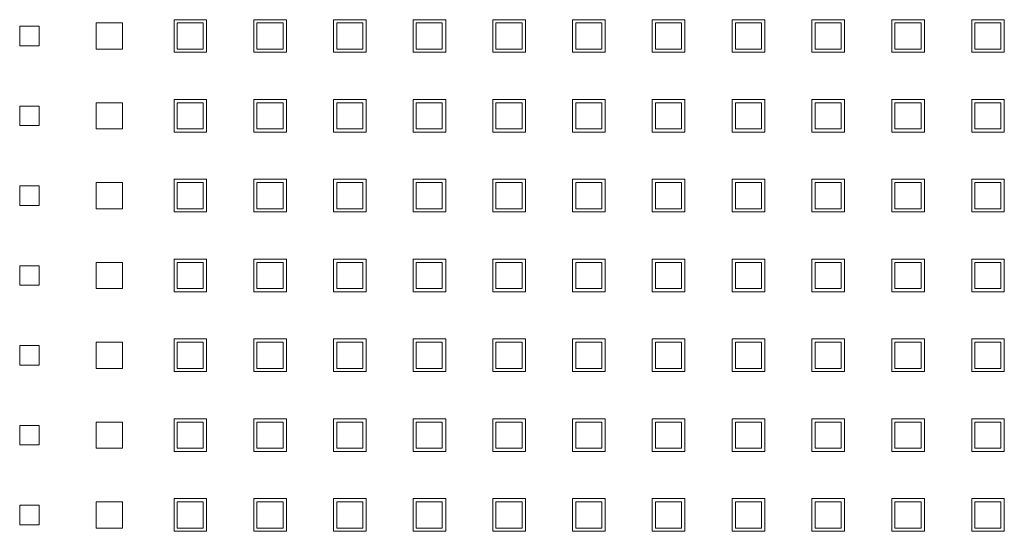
# Model space of a CAD drawing. Header units: millimetres. Extents: x -5941 to 19721, y -9230 to 6433.
# Tile 42 of 70: x 5851 to 5866, y -7438 to -7430. Entities that reach past the tile are written whole.
import ezdxf

# ---------------------------------------------------------------- set-up
doc = ezdxf.new("R2010")
doc.units = ezdxf.units.MM
doc.layers.add('GL-urzadzenia', color=6, linetype='Continuous', lineweight=20)

# ---------------------------------------------------------------- blocks, each defined once
blk = doc.blocks.new('RSen_55_ME_FB_SOg - fxza50a2veb - fully flat decoration panel - SH_daikin_tbq - standard-4997338-bottom')
at = {"lineweight": 18}
for p, q in [((-185, -74.93), (-185, -71.93)), ((-185, -71.93), (-182, -71.93)), ((-182, -71.93), (-182, -74.93)), ((-173.27, -75.43), (-173.27, -71.43)), ((-173.27, -71.43), (-169.27, -71.43)), ((-169.27, -71.43), (-169.27, -75.43)), ((-161.35, -70.93), (-156.35, -70.93)), ((-161.35, -75.93), (-161.35, -70.93)), ((-156.88, -71.43), (-160.88, -71.43)), ((-160.88, -71.43), (-160.88, -75.43)), ((-156.88, -75.43), (-156.88, -71.43)), ((-156.35, -70.93), (-156.35, -75.93)), ((-149.12, -70.93), (-144.12, -70.93)), ((-149.12, -75.93), (-149.12, -70.93)), ((-144.65, -71.43), (-148.65, -71.43)), ((-148.65, -71.43), (-148.65, -75.43)), ((-144.65, -75.43), (-144.65, -71.43)), ((-144.12, -70.93), (-144.12, -75.93)), ((-136.92, -75.93), (-136.92, -70.93)), ((-136.92, -70.93), (-131.92, -70.93)), ((-132.42, -71.43), (-136.42, -71.43)), ((-136.42, -71.43), (-136.42, -75.43)), ((-132.42, -75.43), (-132.42, -71.43)), ((-131.92, -70.93), (-131.92, -75.93)), ((-124.72, -70.93), (-119.72, -70.93)), ((-124.72, -75.93), (-124.72, -70.93)), ((-120.25, -71.43), (-124.25, -71.43)), ((-124.25, -71.43), (-124.25, -75.43)), ((-120.25, -75.43), (-120.25, -71.43)), ((-119.72, -70.93), (-119.72, -75.93)), ((-112.49, -70.93), (-107.49, -70.93)), ((-112.49, -75.93), (-112.49, -70.93)), ((-108.02, -71.43), (-112.02, -71.43)), ((-112.02, -71.43), (-112.02, -75.43)), ((-108.02, -75.43), (-108.02, -71.43)), ((-107.49, -70.93), (-107.49, -75.93)), ((-100.29, -75.93), (-100.29, -70.93)), ((-100.29, -70.93), (-95.29, -70.93)), ((-95.79, -71.43), (-99.79, -71.43)), ((-99.79, -71.43), (-99.79, -75.43)), ((-95.79, -75.43), (-95.79, -71.43)), ((-95.29, -70.93), (-95.29, -75.93)), ((-88.09, -75.93), (-88.09, -70.93)), ((-88.09, -70.93), (-83.09, -70.93)), ((-83.56, -71.43), (-87.56, -71.43)), ((-87.56, -71.43), (-87.56, -75.43)), ((-83.56, -75.43), (-83.56, -71.43)), ((-83.09, -70.93), (-83.09, -75.93)), ((-75.83, -70.93), (-70.83, -70.93)), ((-75.83, -75.93), (-75.83, -70.93)), ((-71.33, -71.43), (-75.33, -71.43)), ((-75.33, -71.43), (-75.33, -75.43)), ((-71.33, -75.43), (-71.33, -71.43)), ((-70.83, -70.93), (-70.83, -75.93)), ((-63.6, -70.93), (-58.6, -70.93)), ((-63.6, -75.93), (-63.6, -70.93)), ((-59.1, -71.43), (-63.1, -71.43)), ((-63.1, -71.43), (-63.1, -75.43)), ((-59.1, -75.43), (-59.1, -71.43)), ((-58.6, -70.93), (-58.6, -75.93)), ((-51.34, -70.93), (-46.34, -70.93)), ((-51.34, -75.93), (-51.34, -70.93)), ((-46.87, -71.43), (-50.87, -71.43)), ((-50.87, -71.43), (-50.87, -75.43)), ((-46.87, -75.43), (-46.87, -71.43)), ((-46.34, -70.93), (-46.34, -75.93)), ((-39.11, -70.93), (-34.11, -70.93)), ((-39.11, -75.93), (-39.11, -70.93)), ((-34.64, -71.43), (-38.64, -71.43)), ((-38.64, -71.43), (-38.64, -75.43)), ((-34.64, -75.43), (-34.64, -71.43)), ((-34.11, -70.93), (-34.11, -75.93)), ((-182, -74.93), (-185, -74.93)), ((-169.27, -75.43), (-173.27, -75.43)), ((-160.88, -75.43), (-156.88, -75.43)), ((-148.65, -75.43), (-144.65, -75.43)), ((-136.42, -75.43), (-132.42, -75.43)), ((-124.25, -75.43), (-120.25, -75.43)), ((-112.02, -75.43), (-108.02, -75.43)), ((-99.79, -75.43), (-95.79, -75.43)), ((-87.56, -75.43), (-83.56, -75.43)), ((-75.33, -75.43), (-71.33, -75.43)), ((-63.1, -75.43), (-59.1, -75.43)), ((-50.87, -75.43), (-46.87, -75.43)), ((-38.64, -75.43), (-34.64, -75.43)), ((-156.35, -75.93), (-161.35, -75.93)), ((-144.12, -75.93), (-149.12, -75.93)), ((-131.92, -75.93), (-136.92, -75.93)), ((-119.72, -75.93), (-124.72, -75.93)), ((-107.49, -75.93), (-112.49, -75.93)), ((-95.29, -75.93), (-100.29, -75.93)), ((-83.09, -75.93), (-88.09, -75.93)), ((-70.83, -75.93), (-75.83, -75.93)), ((-58.6, -75.93), (-63.6, -75.93)), ((-46.34, -75.93), (-51.34, -75.93)), ((-34.11, -75.93), (-39.11, -75.93)), ((-185, -87.16), (-185, -84.16)), ((-185, -84.16), (-182, -84.16)), ((-182, -84.16), (-182, -87.16)), ((-173.27, -87.66), (-173.27, -83.66)), ((-173.27, -83.66), (-169.27, -83.66)), ((-169.27, -83.66), (-169.27, -87.66)), ((-161.35, -83.16), (-156.35, -83.16)), ((-161.35, -88.16), (-161.35, -83.16)), ((-156.88, -83.66), (-160.88, -83.66)), ((-160.88, -83.66), (-160.88, -87.66)), ((-156.88, -87.66), (-156.88, -83.66)), ((-156.35, -83.16), (-156.35, -88.16)), ((-149.12, -83.16), (-144.12, -83.16)), ((-149.12, -88.16), (-149.12, -83.16)), ((-144.65, -83.66), (-148.65, -83.66)), ((-148.65, -83.66), (-148.65, -87.66)), ((-144.65, -87.66), (-144.65, -83.66)), ((-144.12, -83.16), (-144.12, -88.16)), ((-136.92, -88.16), (-136.92, -83.16)), ((-136.92, -83.16), (-131.92, -83.16)), ((-132.42, -83.66), (-136.42, -83.66)), ((-136.42, -83.66), (-136.42, -87.66)), ((-132.42, -87.66), (-132.42, -83.66)), ((-131.92, -83.16), (-131.92, -88.16)), ((-124.72, -83.16), (-119.72, -83.16)), ((-124.72, -88.16), (-124.72, -83.16)), ((-120.25, -83.66), (-124.25, -83.66)), ((-124.25, -83.66), (-124.25, -87.66)), ((-120.25, -87.66), (-120.25, -83.66)), ((-119.72, -83.16), (-119.72, -88.16)), ((-112.49, -83.16), (-107.49, -83.16)), ((-112.49, -88.16), (-112.49, -83.16)), ((-108.02, -83.66), (-112.02, -83.66)), ((-112.02, -83.66), (-112.02, -87.66)), ((-108.02, -87.66), (-108.02, -83.66)), ((-107.49, -83.16), (-107.49, -88.16)), ((-100.29, -88.16), (-100.29, -83.16)), ((-100.29, -83.16), (-95.29, -83.16)), ((-95.79, -83.66), (-99.79, -83.66)), ((-99.79, -83.66), (-99.79, -87.66)), ((-95.79, -87.66), (-95.79, -83.66)), ((-95.29, -83.16), (-95.29, -88.16)), ((-88.09, -88.16), (-88.09, -83.16)), ((-88.09, -83.16), (-83.09, -83.16)), ((-83.56, -83.66), (-87.56, -83.66)), ((-87.56, -83.66), (-87.56, -87.66)), ((-83.56, -87.66), (-83.56, -83.66)), ((-83.09, -83.16), (-83.09, -88.16)), ((-75.83, -83.16), (-70.83, -83.16)), ((-75.83, -88.16), (-75.83, -83.16)), ((-71.33, -83.66), (-75.33, -83.66)), ((-75.33, -83.66), (-75.33, -87.66)), ((-71.33, -87.66), (-71.33, -83.66)), ((-70.83, -83.16), (-70.83, -88.16)), ((-63.6, -83.16), (-58.6, -83.16)), ((-63.6, -88.16), (-63.6, -83.16)), ((-59.1, -83.66), (-63.1, -83.66)), ((-63.1, -83.66), (-63.1, -87.66)), ((-59.1, -87.66), (-59.1, -83.66)), ((-58.6, -83.16), (-58.6, -88.16)), ((-51.34, -83.16), (-46.34, -83.16)), ((-51.34, -88.16), (-51.34, -83.16)), ((-46.87, -83.66), (-50.87, -83.66)), ((-50.87, -83.66), (-50.87, -87.66)), ((-46.87, -87.66), (-46.87, -83.66)), ((-46.34, -83.16), (-46.34, -88.16)), ((-39.11, -83.16), (-34.11, -83.16)), ((-39.11, -88.16), (-39.11, -83.16)), ((-34.64, -83.66), (-38.64, -83.66)), ((-38.64, -83.66), (-38.64, -87.66)), ((-34.64, -87.66), (-34.64, -83.66)), ((-34.11, -83.16), (-34.11, -88.16)), ((-182, -87.16), (-185, -87.16)), ((-169.27, -87.66), (-173.27, -87.66)), ((-156.35, -88.16), (-161.35, -88.16)), ((-160.88, -87.66), (-156.88, -87.66)), ((-144.12, -88.16), (-149.12, -88.16)), ((-148.65, -87.66), (-144.65, -87.66)), ((-131.92, -88.16), (-136.92, -88.16)), ((-136.42, -87.66), (-132.42, -87.66)), ((-119.72, -88.16), (-124.72, -88.16)), ((-124.25, -87.66), (-120.25, -87.66)), ((-107.49, -88.16), (-112.49, -88.16)), ((-112.02, -87.66), (-108.02, -87.66)), ((-95.29, -88.16), (-100.29, -88.16)), ((-99.79, -87.66), (-95.79, -87.66)), ((-83.09, -88.16), (-88.09, -88.16)), ((-87.56, -87.66), (-83.56, -87.66)), ((-70.83, -88.16), (-75.83, -88.16)), ((-75.33, -87.66), (-71.33, -87.66)), ((-58.6, -88.16), (-63.6, -88.16)), ((-63.1, -87.66), (-59.1, -87.66)), ((-46.34, -88.16), (-51.34, -88.16)), ((-50.87, -87.66), (-46.87, -87.66)), ((-34.11, -88.16), (-39.11, -88.16)), ((-38.64, -87.66), (-34.64, -87.66)), ((-185, -99.39), (-185, -96.39)), ((-185, -96.39), (-182, -96.39)), ((-182, -96.39), (-182, -99.39)), ((-173.27, -99.89), (-173.27, -95.89)), ((-173.27, -95.89), (-169.27, -95.89)), ((-169.27, -95.89), (-169.27, -99.89)), ((-161.35, -95.39), (-156.35, -95.39)), ((-161.35, -100.39), (-161.35, -95.39)), ((-156.88, -95.89), (-160.88, -95.89)), ((-160.88, -95.89), (-160.88, -99.89)), ((-156.88, -99.89), (-156.88, -95.89)), ((-156.35, -95.39), (-156.35, -100.39)), ((-149.12, -95.39), (-144.12, -95.39)), ((-149.12, -100.39), (-149.12, -95.39)), ((-144.65, -95.89), (-148.65, -95.89)), ((-148.65, -95.89), (-148.65, -99.89)), ((-144.65, -99.89), (-144.65, -95.89)), ((-144.12, -95.39), (-144.12, -100.39)), ((-136.92, -100.39), (-136.92, -95.39)), ((-136.92, -95.39), (-131.92, -95.39)), ((-132.42, -95.89), (-136.42, -95.89)), ((-136.42, -95.89), (-136.42, -99.89)), ((-132.42, -99.89), (-132.42, -95.89)), ((-131.92, -95.39), (-131.92, -100.39)), ((-124.72, -95.39), (-119.72, -95.39)), ((-124.72, -100.39), (-124.72, -95.39)), ((-120.25, -95.89), (-124.25, -95.89)), ((-124.25, -95.89), (-124.25, -99.89)), ((-120.25, -99.89), (-120.25, -95.89)), ((-119.72, -95.39), (-119.72, -100.39)), ((-112.49, -95.39), (-107.49, -95.39)), ((-112.49, -100.39), (-112.49, -95.39)), ((-108.02, -95.89), (-112.02, -95.89)), ((-112.02, -95.89), (-112.02, -99.89)), ((-108.02, -99.89), (-108.02, -95.89)), ((-107.49, -95.39), (-107.49, -100.39)), ((-100.29, -100.39), (-100.29, -95.39)), ((-100.29, -95.39), (-95.29, -95.39)), ((-95.79, -95.89), (-99.79, -95.89)), ((-99.79, -95.89), (-99.79, -99.89)), ((-95.79, -99.89), (-95.79, -95.89)), ((-95.29, -95.39), (-95.29, -100.39)), ((-88.09, -100.39), (-88.09, -95.39)), ((-88.09, -95.39), (-83.09, -95.39)), ((-83.56, -95.89), (-87.56, -95.89)), ((-87.56, -95.89), (-87.56, -99.89)), ((-83.56, -99.89), (-83.56, -95.89)), ((-83.09, -95.39), (-83.09, -100.39)), ((-75.83, -95.39), (-70.83, -95.39)), ((-75.83, -100.39), (-75.83, -95.39)), ((-71.33, -95.89), (-75.33, -95.89)), ((-75.33, -95.89), (-75.33, -99.89)), ((-71.33, -99.89), (-71.33, -95.89)), ((-70.83, -95.39), (-70.83, -100.39)), ((-63.6, -95.39), (-58.6, -95.39)), ((-63.6, -100.39), (-63.6, -95.39)), ((-59.1, -95.89), (-63.1, -95.89)), ((-63.1, -95.89), (-63.1, -99.89)), ((-59.1, -99.89), (-59.1, -95.89)), ((-58.6, -95.39), (-58.6, -100.39)), ((-51.34, -95.39), (-46.34, -95.39)), ((-51.34, -100.39), (-51.34, -95.39)), ((-46.87, -95.89), (-50.87, -95.89)), ((-50.87, -95.89), (-50.87, -99.89)), ((-46.87, -99.89), (-46.87, -95.89)), ((-46.34, -95.39), (-46.34, -100.39)), ((-39.11, -95.39), (-34.11, -95.39)), ((-39.11, -100.39), (-39.11, -95.39)), ((-34.64, -95.89), (-38.64, -95.89)), ((-38.64, -95.89), (-38.64, -99.89)), ((-34.64, -99.89), (-34.64, -95.89)), ((-34.11, -95.39), (-34.11, -100.39)), ((-182, -99.39), (-185, -99.39)), ((-169.27, -99.89), (-173.27, -99.89)), ((-156.35, -100.39), (-161.35, -100.39)), ((-160.88, -99.89), (-156.88, -99.89)), ((-144.12, -100.39), (-149.12, -100.39)), ((-148.65, -99.89), (-144.65, -99.89)), ((-131.92, -100.39), (-136.92, -100.39)), ((-136.42, -99.89), (-132.42, -99.89)), ((-119.72, -100.39), (-124.72, -100.39)), ((-124.25, -99.89), (-120.25, -99.89)), ((-107.49, -100.39), (-112.49, -100.39)), ((-112.02, -99.89), (-108.02, -99.89)), ((-95.29, -100.39), (-100.29, -100.39)), ((-99.79, -99.89), (-95.79, -99.89)), ((-83.09, -100.39), (-88.09, -100.39)), ((-87.56, -99.89), (-83.56, -99.89)), ((-70.83, -100.39), (-75.83, -100.39)), ((-75.33, -99.89), (-71.33, -99.89)), ((-58.6, -100.39), (-63.6, -100.39)), ((-63.1, -99.89), (-59.1, -99.89)), ((-46.34, -100.39), (-51.34, -100.39)), ((-50.87, -99.89), (-46.87, -99.89)), ((-34.11, -100.39), (-39.11, -100.39)), ((-38.64, -99.89), (-34.64, -99.89)), ((-185, -111.62), (-185, -108.62)), ((-185, -108.62), (-182, -108.62)), ((-182, -108.62), (-182, -111.62)), ((-173.27, -112.12), (-173.27, -108.12)), ((-173.27, -108.12), (-169.27, -108.12)), ((-169.27, -108.12), (-169.27, -112.12)), ((-161.35, -107.62), (-156.35, -107.62)), ((-161.35, -112.62), (-161.35, -107.62)), ((-156.88, -108.12), (-160.88, -108.12)), ((-160.88, -108.12), (-160.88, -112.12)), ((-156.88, -112.12), (-156.88, -108.12)), ((-156.35, -107.62), (-156.35, -112.62)), ((-149.12, -107.62), (-144.12, -107.62)), ((-149.12, -112.62), (-149.12, -107.62)), ((-144.65, -108.12), (-148.65, -108.12)), ((-148.65, -108.12), (-148.65, -112.12)), ((-144.65, -112.12), (-144.65, -108.12)), ((-144.12, -107.62), (-144.12, -112.62)), ((-136.92, -112.62), (-136.92, -107.62)), ((-136.92, -107.62), (-131.92, -107.62)), ((-132.42, -108.12), (-136.42, -108.12)), ((-136.42, -108.12), (-136.42, -112.12)), ((-132.42, -112.12), (-132.42, -108.12)), ((-131.92, -107.62), (-131.92, -112.62)), ((-124.72, -107.62), (-119.72, -107.62)), ((-124.72, -112.62), (-124.72, -107.62)), ((-120.25, -108.12), (-124.25, -108.12)), ((-124.25, -108.12), (-124.25, -112.12)), ((-120.25, -112.12), (-120.25, -108.12)), ((-119.72, -107.62), (-119.72, -112.62)), ((-112.49, -107.62), (-107.49, -107.62)), ((-112.49, -112.62), (-112.49, -107.62)), ((-108.02, -108.12), (-112.02, -108.12)), ((-112.02, -108.12), (-112.02, -112.12)), ((-108.02, -112.12), (-108.02, -108.12)), ((-107.49, -107.62), (-107.49, -112.62)), ((-100.29, -112.62), (-100.29, -107.62)), ((-100.29, -107.62), (-95.29, -107.62)), ((-95.79, -108.12), (-99.79, -108.12)), ((-99.79, -108.12), (-99.79, -112.12)), ((-95.79, -112.12), (-95.79, -108.12)), ((-95.29, -107.62), (-95.29, -112.62)), ((-88.09, -112.62), (-88.09, -107.62)), ((-88.09, -107.62), (-83.09, -107.62)), ((-83.56, -108.12), (-87.56, -108.12)), ((-87.56, -108.12), (-87.56, -112.12)), ((-83.56, -112.12), (-83.56, -108.12)), ((-83.09, -107.62), (-83.09, -112.62)), ((-75.83, -107.62), (-70.83, -107.62)), ((-75.83, -112.62), (-75.83, -107.62)), ((-71.33, -108.12), (-75.33, -108.12)), ((-75.33, -108.12), (-75.33, -112.12)), ((-71.33, -112.12), (-71.33, -108.12)), ((-70.83, -107.62), (-70.83, -112.62)), ((-63.6, -107.62), (-58.6, -107.62)), ((-63.6, -112.62), (-63.6, -107.62)), ((-59.1, -108.12), (-63.1, -108.12)), ((-63.1, -108.12), (-63.1, -112.12)), ((-59.1, -112.12), (-59.1, -108.12)), ((-58.6, -107.62), (-58.6, -112.62)), ((-51.34, -107.62), (-46.34, -107.62)), ((-51.34, -112.62), (-51.34, -107.62)), ((-46.87, -108.12), (-50.87, -108.12)), ((-50.87, -108.12), (-50.87, -112.12)), ((-46.87, -112.12), (-46.87, -108.12)), ((-46.34, -107.62), (-46.34, -112.62)), ((-39.11, -107.62), (-34.11, -107.62)), ((-39.11, -112.62), (-39.11, -107.62)), ((-34.64, -108.12), (-38.64, -108.12)), ((-38.64, -108.12), (-38.64, -112.12)), ((-34.64, -112.12), (-34.64, -108.12)), ((-34.11, -107.62), (-34.11, -112.62)), ((-182, -111.62), (-185, -111.62)), ((-169.27, -112.12), (-173.27, -112.12)), ((-156.35, -112.62), (-161.35, -112.62)), ((-160.88, -112.12), (-156.88, -112.12)), ((-144.12, -112.62), (-149.12, -112.62)), ((-148.65, -112.12), (-144.65, -112.12)), ((-131.92, -112.62), (-136.92, -112.62)), ((-136.42, -112.12), (-132.42, -112.12)), ((-119.72, -112.62), (-124.72, -112.62)), ((-124.25, -112.12), (-120.25, -112.12)), ((-107.49, -112.62), (-112.49, -112.62)), ((-112.02, -112.12), (-108.02, -112.12)), ((-95.29, -112.62), (-100.29, -112.62)), ((-99.79, -112.12), (-95.79, -112.12)), ((-83.09, -112.62), (-88.09, -112.62)), ((-87.56, -112.12), (-83.56, -112.12)), ((-70.83, -112.62), (-75.83, -112.62)), ((-75.33, -112.12), (-71.33, -112.12)), ((-58.6, -112.62), (-63.6, -112.62)), ((-63.1, -112.12), (-59.1, -112.12)), ((-46.34, -112.62), (-51.34, -112.62)), ((-50.87, -112.12), (-46.87, -112.12)), ((-34.11, -112.62), (-39.11, -112.62)), ((-38.64, -112.12), (-34.64, -112.12)), ((-173.27, -124.35), (-173.27, -120.35)), ((-173.27, -120.35), (-169.27, -120.35)), ((-169.27, -120.35), (-169.27, -124.35)), ((-161.35, -119.85), (-156.35, -119.85)), ((-161.35, -124.85), (-161.35, -119.85)), ((-156.88, -120.35), (-160.88, -120.35)), ((-160.88, -120.35), (-160.88, -124.35)), ((-156.88, -124.35), (-156.88, -120.35)), ((-156.35, -119.85), (-156.35, -124.85)), ((-149.12, -119.85), (-144.12, -119.85)), ((-149.12, -124.85), (-149.12, -119.85)), ((-144.65, -120.35), (-148.65, -120.35)), ((-148.65, -120.35), (-148.65, -124.35)), ((-144.65, -124.35), (-144.65, -120.35)), ((-144.12, -119.85), (-144.12, -124.85)), ((-136.92, -124.85), (-136.92, -119.85)), ((-136.92, -119.85), (-131.92, -119.85)), ((-132.42, -120.35), (-136.42, -120.35)), ((-136.42, -120.35), (-136.42, -124.35)), ((-132.42, -124.35), (-132.42, -120.35)), ((-131.92, -119.85), (-131.92, -124.85)), ((-124.72, -119.85), (-119.72, -119.85)), ((-124.72, -124.85), (-124.72, -119.85)), ((-120.25, -120.35), (-124.25, -120.35)), ((-124.25, -120.35), (-124.25, -124.35)), ((-120.25, -124.35), (-120.25, -120.35)), ((-119.72, -119.85), (-119.72, -124.85)), ((-112.49, -119.85), (-107.49, -119.85)), ((-112.49, -124.85), (-112.49, -119.85)), ((-108.02, -120.35), (-112.02, -120.35)), ((-112.02, -120.35), (-112.02, -124.35)), ((-108.02, -124.35), (-108.02, -120.35)), ((-107.49, -119.85), (-107.49, -124.85)), ((-100.29, -124.85), (-100.29, -119.85)), ((-100.29, -119.85), (-95.29, -119.85)), ((-95.79, -120.35), (-99.79, -120.35)), ((-99.79, -120.35), (-99.79, -124.35)), ((-95.79, -124.35), (-95.79, -120.35)), ((-95.29, -119.85), (-95.29, -124.85)), ((-88.09, -124.85), (-88.09, -119.85)), ((-88.09, -119.85), (-83.09, -119.85)), ((-83.56, -120.35), (-87.56, -120.35)), ((-87.56, -120.35), (-87.56, -124.35)), ((-83.56, -124.35), (-83.56, -120.35)), ((-83.09, -119.85), (-83.09, -124.85)), ((-75.83, -119.85), (-70.83, -119.85)), ((-75.83, -124.85), (-75.83, -119.85)), ((-71.33, -120.35), (-75.33, -120.35)), ((-75.33, -120.35), (-75.33, -124.35)), ((-71.33, -124.35), (-71.33, -120.35)), ((-70.83, -119.85), (-70.83, -124.85)), ((-63.6, -119.85), (-58.6, -119.85)), ((-63.6, -124.85), (-63.6, -119.85)), ((-59.1, -120.35), (-63.1, -120.35)), ((-63.1, -120.35), (-63.1, -124.35)), ((-59.1, -124.35), (-59.1, -120.35)), ((-58.6, -119.85), (-58.6, -124.85)), ((-51.34, -119.85), (-46.34, -119.85)), ((-51.34, -124.85), (-51.34, -119.85)), ((-46.87, -120.35), (-50.87, -120.35)), ((-50.87, -120.35), (-50.87, -124.35)), ((-46.87, -124.35), (-46.87, -120.35)), ((-46.34, -119.85), (-46.34, -124.85)), ((-39.11, -119.85), (-34.11, -119.85)), ((-39.11, -124.85), (-39.11, -119.85)), ((-34.64, -120.35), (-38.64, -120.35)), ((-38.64, -120.35), (-38.64, -124.35)), ((-34.64, -124.35), (-34.64, -120.35)), ((-34.11, -119.85), (-34.11, -124.85)), ((-185, -123.85), (-185, -120.85)), ((-185, -120.85), (-182, -120.85)), ((-182, -120.85), (-182, -123.85)), ((-182, -123.85), (-185, -123.85)), ((-169.27, -124.35), (-173.27, -124.35)), ((-156.35, -124.85), (-161.35, -124.85)), ((-160.88, -124.35), (-156.88, -124.35)), ((-144.12, -124.85), (-149.12, -124.85)), ((-148.65, -124.35), (-144.65, -124.35)), ((-131.92, -124.85), (-136.92, -124.85)), ((-136.42, -124.35), (-132.42, -124.35)), ((-119.72, -124.85), (-124.72, -124.85)), ((-124.25, -124.35), (-120.25, -124.35)), ((-107.49, -124.85), (-112.49, -124.85)), ((-112.02, -124.35), (-108.02, -124.35)), ((-95.29, -124.85), (-100.29, -124.85)), ((-99.79, -124.35), (-95.79, -124.35)), ((-83.09, -124.85), (-88.09, -124.85)), ((-87.56, -124.35), (-83.56, -124.35)), ((-70.83, -124.85), (-75.83, -124.85)), ((-75.33, -124.35), (-71.33, -124.35)), ((-58.6, -124.85), (-63.6, -124.85)), ((-63.1, -124.35), (-59.1, -124.35)), ((-46.34, -124.85), (-51.34, -124.85)), ((-50.87, -124.35), (-46.87, -124.35)), ((-34.11, -124.85), (-39.11, -124.85)), ((-38.64, -124.35), (-34.64, -124.35)), ((-173.27, -136.58), (-173.27, -132.58)), ((-173.27, -132.58), (-169.27, -132.58)), ((-169.27, -132.58), (-169.27, -136.58)), ((-161.35, -132.08), (-156.35, -132.08)), ((-161.35, -137.08), (-161.35, -132.08)), ((-156.88, -132.58), (-160.88, -132.58)), ((-160.88, -132.58), (-160.88, -136.58)), ((-156.88, -136.58), (-156.88, -132.58)), ((-156.35, -132.08), (-156.35, -137.08)), ((-149.12, -132.08), (-144.12, -132.08)), ((-149.12, -137.08), (-149.12, -132.08)), ((-144.65, -132.58), (-148.65, -132.58)), ((-148.65, -132.58), (-148.65, -136.58)), ((-144.65, -136.58), (-144.65, -132.58)), ((-144.12, -132.08), (-144.12, -137.08)), ((-136.92, -137.08), (-136.92, -132.08)), ((-136.92, -132.08), (-131.92, -132.08)), ((-132.42, -132.58), (-136.42, -132.58)), ((-136.42, -132.58), (-136.42, -136.58)), ((-132.42, -136.58), (-132.42, -132.58)), ((-131.92, -132.08), (-131.92, -137.08)), ((-124.72, -132.08), (-119.72, -132.08)), ((-124.72, -137.08), (-124.72, -132.08)), ((-120.25, -132.58), (-124.25, -132.58)), ((-124.25, -132.58), (-124.25, -136.58)), ((-120.25, -136.58), (-120.25, -132.58)), ((-119.72, -132.08), (-119.72, -137.08)), ((-112.49, -132.08), (-107.49, -132.08)), ((-112.49, -137.08), (-112.49, -132.08)), ((-108.02, -132.58), (-112.02, -132.58)), ((-112.02, -132.58), (-112.02, -136.58)), ((-108.02, -136.58), (-108.02, -132.58)), ((-107.49, -132.08), (-107.49, -137.08)), ((-100.29, -137.08), (-100.29, -132.08)), ((-100.29, -132.08), (-95.29, -132.08)), ((-95.79, -132.58), (-99.79, -132.58)), ((-99.79, -132.58), (-99.79, -136.58)), ((-95.79, -136.58), (-95.79, -132.58)), ((-95.29, -132.08), (-95.29, -137.08)), ((-88.09, -137.08), (-88.09, -132.08)), ((-88.09, -132.08), (-83.09, -132.08)), ((-83.56, -132.58), (-87.56, -132.58)), ((-87.56, -132.58), (-87.56, -136.58)), ((-83.56, -136.58), (-83.56, -132.58)), ((-83.09, -132.08), (-83.09, -137.08)), ((-75.83, -132.08), (-70.83, -132.08)), ((-75.83, -137.08), (-75.83, -132.08)), ((-71.33, -132.58), (-75.33, -132.58)), ((-75.33, -132.58), (-75.33, -136.58)), ((-71.33, -136.58), (-71.33, -132.58)), ((-70.83, -132.08), (-70.83, -137.08)), ((-63.6, -132.08), (-58.6, -132.08)), ((-63.6, -137.08), (-63.6, -132.08)), ((-59.1, -132.58), (-63.1, -132.58)), ((-63.1, -132.58), (-63.1, -136.58)), ((-59.1, -136.58), (-59.1, -132.58)), ((-58.6, -132.08), (-58.6, -137.08)), ((-51.34, -132.08), (-46.34, -132.08)), ((-51.34, -137.08), (-51.34, -132.08)), ((-46.87, -132.58), (-50.87, -132.58)), ((-50.87, -132.58), (-50.87, -136.58)), ((-46.87, -136.58), (-46.87, -132.58)), ((-46.34, -132.08), (-46.34, -137.08)), ((-39.11, -132.08), (-34.11, -132.08)), ((-39.11, -137.08), (-39.11, -132.08)), ((-34.64, -132.58), (-38.64, -132.58)), ((-38.64, -132.58), (-38.64, -136.58)), ((-34.64, -136.58), (-34.64, -132.58)), ((-34.11, -132.08), (-34.11, -137.08)), ((-185, -136.08), (-185, -133.08)), ((-185, -133.08), (-182, -133.08)), ((-182, -133.08), (-182, -136.08)), ((-182, -136.08), (-185, -136.08)), ((-169.27, -136.58), (-173.27, -136.58)), ((-156.35, -137.08), (-161.35, -137.08)), ((-160.88, -136.58), (-156.88, -136.58)), ((-144.12, -137.08), (-149.12, -137.08)), ((-148.65, -136.58), (-144.65, -136.58)), ((-131.92, -137.08), (-136.92, -137.08)), ((-136.42, -136.58), (-132.42, -136.58)), ((-119.72, -137.08), (-124.72, -137.08)), ((-124.25, -136.58), (-120.25, -136.58)), ((-107.49, -137.08), (-112.49, -137.08)), ((-112.02, -136.58), (-108.02, -136.58)), ((-95.29, -137.08), (-100.29, -137.08)), ((-99.79, -136.58), (-95.79, -136.58)), ((-83.09, -137.08), (-88.09, -137.08)), ((-87.56, -136.58), (-83.56, -136.58)), ((-70.83, -137.08), (-75.83, -137.08)), ((-75.33, -136.58), (-71.33, -136.58)), ((-58.6, -137.08), (-63.6, -137.08)), ((-63.1, -136.58), (-59.1, -136.58)), ((-46.34, -137.08), (-51.34, -137.08)), ((-50.87, -136.58), (-46.87, -136.58)), ((-34.11, -137.08), (-39.11, -137.08)), ((-38.64, -136.58), (-34.64, -136.58)), ((-173.27, -148.81), (-173.27, -144.81)), ((-173.27, -144.81), (-169.27, -144.81)), ((-169.27, -144.81), (-169.27, -148.81)), ((-161.35, -144.31), (-156.35, -144.31)), ((-161.35, -149.31), (-161.35, -144.31)), ((-156.88, -144.81), (-160.88, -144.81)), ((-160.88, -144.81), (-160.88, -148.81)), ((-156.88, -148.81), (-156.88, -144.81)), ((-156.35, -144.31), (-156.35, -149.31)), ((-149.12, -144.31), (-144.12, -144.31)), ((-149.12, -149.31), (-149.12, -144.31)), ((-144.65, -144.81), (-148.65, -144.81)), ((-148.65, -144.81), (-148.65, -148.81)), ((-144.65, -148.81), (-144.65, -144.81)), ((-144.12, -144.31), (-144.12, -149.31)), ((-136.92, -149.31), (-136.92, -144.31)), ((-136.92, -144.31), (-131.92, -144.31)), ((-132.42, -144.81), (-136.42, -144.81)), ((-136.42, -144.81), (-136.42, -148.81)), ((-132.42, -148.81), (-132.42, -144.81)), ((-131.92, -144.31), (-131.92, -149.31)), ((-124.72, -144.31), (-119.72, -144.31)), ((-124.72, -149.31), (-124.72, -144.31)), ((-120.25, -144.81), (-124.25, -144.81)), ((-124.25, -144.81), (-124.25, -148.81)), ((-120.25, -148.81), (-120.25, -144.81)), ((-119.72, -144.31), (-119.72, -149.31)), ((-112.49, -144.31), (-107.49, -144.31)), ((-112.49, -149.31), (-112.49, -144.31)), ((-108.02, -144.81), (-112.02, -144.81)), ((-112.02, -144.81), (-112.02, -148.81)), ((-108.02, -148.81), (-108.02, -144.81)), ((-107.49, -144.31), (-107.49, -149.31)), ((-100.29, -149.31), (-100.29, -144.31)), ((-100.29, -144.31), (-95.29, -144.31)), ((-95.79, -144.81), (-99.79, -144.81)), ((-99.79, -144.81), (-99.79, -148.81)), ((-95.79, -148.81), (-95.79, -144.81)), ((-95.29, -144.31), (-95.29, -149.31)), ((-88.09, -149.31), (-88.09, -144.31)), ((-88.09, -144.31), (-83.09, -144.31)), ((-83.56, -144.81), (-87.56, -144.81)), ((-87.56, -144.81), (-87.56, -148.81)), ((-83.56, -148.81), (-83.56, -144.81)), ((-83.09, -144.31), (-83.09, -149.31)), ((-75.83, -144.31), (-70.83, -144.31)), ((-75.83, -149.31), (-75.83, -144.31)), ((-71.33, -144.81), (-75.33, -144.81)), ((-75.33, -144.81), (-75.33, -148.81)), ((-71.33, -148.81), (-71.33, -144.81)), ((-70.83, -144.31), (-70.83, -149.31)), ((-63.6, -144.31), (-58.6, -144.31)), ((-63.6, -149.31), (-63.6, -144.31)), ((-59.1, -144.81), (-63.1, -144.81)), ((-63.1, -144.81), (-63.1, -148.81)), ((-59.1, -148.81), (-59.1, -144.81)), ((-58.6, -144.31), (-58.6, -149.31)), ((-51.34, -144.31), (-46.34, -144.31)), ((-51.34, -149.31), (-51.34, -144.31)), ((-46.87, -144.81), (-50.87, -144.81)), ((-50.87, -144.81), (-50.87, -148.81)), ((-46.87, -148.81), (-46.87, -144.81)), ((-46.34, -144.31), (-46.34, -149.31)), ((-39.11, -144.31), (-34.11, -144.31)), ((-39.11, -149.31), (-39.11, -144.31)), ((-34.64, -144.81), (-38.64, -144.81)), ((-38.64, -144.81), (-38.64, -148.81)), ((-34.64, -148.81), (-34.64, -144.81)), ((-34.11, -144.31), (-34.11, -149.31)), ((-185, -148.31), (-185, -145.31)), ((-185, -145.31), (-182, -145.31)), ((-182, -145.31), (-182, -148.31)), ((-182, -148.31), (-185, -148.31)), ((-169.27, -148.81), (-173.27, -148.81)), ((-156.35, -149.31), (-161.35, -149.31)), ((-160.88, -148.81), (-156.88, -148.81)), ((-144.12, -149.31), (-149.12, -149.31)), ((-148.65, -148.81), (-144.65, -148.81)), ((-131.92, -149.31), (-136.92, -149.31)), ((-136.42, -148.81), (-132.42, -148.81)), ((-119.72, -149.31), (-124.72, -149.31)), ((-124.25, -148.81), (-120.25, -148.81)), ((-107.49, -149.31), (-112.49, -149.31)), ((-112.02, -148.81), (-108.02, -148.81)), ((-95.29, -149.31), (-100.29, -149.31)), ((-99.79, -148.81), (-95.79, -148.81)), ((-83.09, -149.31), (-88.09, -149.31)), ((-87.56, -148.81), (-83.56, -148.81)), ((-70.83, -149.31), (-75.83, -149.31)), ((-75.33, -148.81), (-71.33, -148.81)), ((-58.6, -149.31), (-63.6, -149.31)), ((-63.1, -148.81), (-59.1, -148.81)), ((-46.34, -149.31), (-51.34, -149.31)), ((-50.87, -148.81), (-46.87, -148.81)), ((-34.11, -149.31), (-39.11, -149.31)), ((-38.64, -148.81), (-34.64, -148.81))]:
    blk.add_line(p, q, dxfattribs=at)
blk = doc.blocks.new('2658cea6-5bf1-4a8d-8ecb-1a42f1d0a86a')
at = {"lineweight": 18}
blk.add_blockref('RSen_55_ME_FB_SOg - fxza50a2veb - fully flat decoration panel - SH_daikin_tbq - standard-4997338-bottom', (0, 0), dxfattribs=at)
blk = doc.blocks.new('116a95a6-ef70-443d-9a1b-21b416471860')
at = {"layer": 'GL-urzadzenia', "xscale": 0.1, "yscale": 0.1, "zscale": 0.1}
blk.add_blockref('2658cea6-5bf1-4a8d-8ecb-1a42f1d0a86a', (35.05, -31), dxfattribs=at)

msp = doc.modelspace()

# ---------------------------------------------------------------- block references
at = {"layer": 'GL-urzadzenia'}
msp.add_blockref('116a95a6-ef70-443d-9a1b-21b416471860', (5833.982, -7392.085), dxfattribs=at)

doc.saveas('drawing.dxf')
